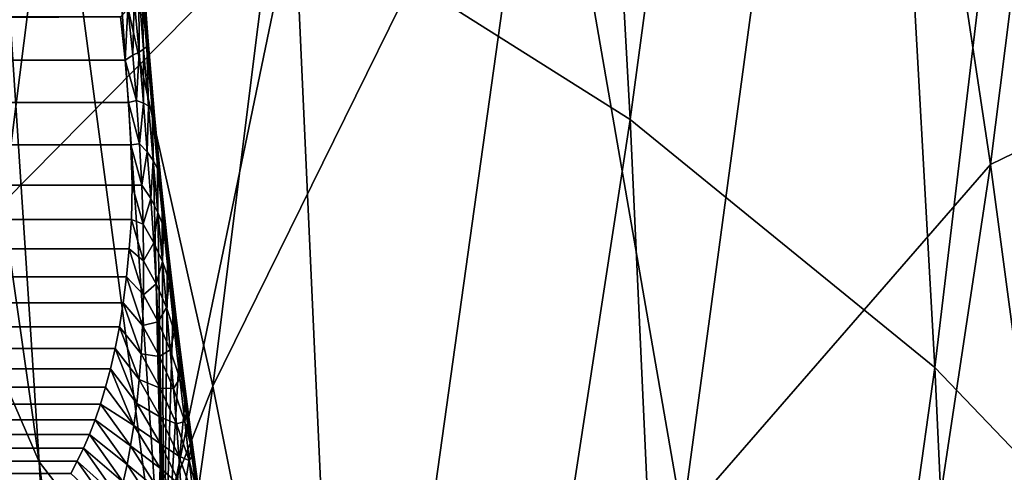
# Model space of a CAD drawing. Header units: millimetres. Extents: x 0 to 99, y -177 to 177.
# Tile 159 of 192: x 89.02 to 93.2, y 60.58 to 62.51. Entities that reach past the tile are written whole.
import ezdxf

# ---------------------------------------------------------------- set-up
doc = ezdxf.new("R2010")
doc.units = ezdxf.units.MM
doc.header["$LTSCALE"] = 26.699852
for name, color, linetype in [('14', 7, 'CONTINUOUS'), ('31', 7, 'CONTINUOUS'), ('34', 7, 'CONTINUOUS'), ('7', 7, 'CONTINUOUS'), ('9', 7, 'CONTINUOUS')]:
    doc.layers.add(name, color=color, linetype=linetype)

msp = doc.modelspace()

# ---------------------------------------------------------------- linework, layer by layer
at = {"layer": '14', "color": 253, "linetype": 'Continuous', "true_color": 0x9ca8ab}
msp.add_3dface([(89.0193, 57.367, 218.7055), (88.8382, 61.6188, 218.03), (86.1922, 56.2781, 222.2865), (89.0193, 57.367, 218.7055)], dxfattribs=at)
at = {"layer": '31', "color": 253, "linetype": 'Continuous', "true_color": 0x9ca8ab}
for points in [[(89.445, 62.5173, 189.4108), (29.0047, 62.5173, -36.1554), (28.9993, 62.3018, -36.2056), (89.445, 62.5173, 189.4108)], [(89.445, 62.5173, 189.4108), (28.9993, 62.3018, -36.2056), (89.4644, 62.3337, 189.4616), (89.445, 62.5173, 189.4108)], [(89.4644, 62.3337, 189.4616), (28.9993, 62.3018, -36.2056), (89.4795, 62.1534, 189.454), (89.4644, 62.3337, 189.4616)], [(28.9993, 62.3018, -36.2056), (29.0225, 62.1036, -36.1998), (89.4795, 62.1534, 189.454), (28.9993, 62.3018, -36.2056)], [(89.4795, 62.1534, 189.454), (29.0225, 62.1036, -36.1998), (89.4893, 61.9736, 189.384), (89.4795, 62.1534, 189.454)], [(29.0225, 62.1036, -36.1998), (29.073, 61.9224, -36.1309), (89.4893, 61.9736, 189.384), (29.0225, 62.1036, -36.1998)], [(89.4893, 61.9736, 189.384), (29.073, 61.9224, -36.1309), (89.4942, 61.8019, 189.2601), (89.4893, 61.9736, 189.384)], [(29.073, 61.9224, -36.1309), (29.1435, 61.7604, -36.0125), (89.4942, 61.8019, 189.2601), (29.073, 61.9224, -36.1309)], [(89.4942, 61.8019, 189.2601), (29.1435, 61.7604, -36.0125), (89.4923, 61.6564, 189.0998), (89.4942, 61.8019, 189.2601)], [(29.1435, 61.7604, -36.0125), (29.2233, 61.6232, -35.8663), (89.4923, 61.6564, 189.0998), (29.1435, 61.7604, -36.0125)], [(89.4923, 61.6564, 189.0998), (29.2233, 61.6232, -35.8663), (89.4819, 61.5307, 188.9037), (89.4923, 61.6564, 189.0998)], [(29.2233, 61.6232, -35.8663), (29.3116, 61.5045, -35.6909), (89.4819, 61.5307, 188.9037), (29.2233, 61.6232, -35.8663)], [(89.4819, 61.5307, 188.9037), (29.3116, 61.5045, -35.6909), (89.4706, 61.4118, 188.6905), (89.4819, 61.5307, 188.9037)], [(29.3116, 61.5045, -35.6909), (29.4072, 61.3907, -35.5018), (89.4706, 61.4118, 188.6905), (29.3116, 61.5045, -35.6909)], [(89.4706, 61.4118, 188.6905), (29.4072, 61.3907, -35.5018), (89.4565, 61.3011, 188.4585), (89.4706, 61.4118, 188.6905)], [(29.4072, 61.3907, -35.5018), (29.5092, 61.2845, -35.2965), (89.4565, 61.3011, 188.4585), (29.4072, 61.3907, -35.5018)], [(89.4565, 61.3011, 188.4585), (29.5092, 61.2845, -35.2965), (89.4406, 61.1994, 188.2162), (89.4565, 61.3011, 188.4585)], [(29.5092, 61.2845, -35.2965), (29.6165, 61.1851, -35.0775), (89.4406, 61.1994, 188.2162), (29.5092, 61.2845, -35.2965)], [(89.4406, 61.1994, 188.2162), (29.6165, 61.1851, -35.0775), (89.4218, 61.1067, 187.9629), (89.4406, 61.1994, 188.2162)], [(29.6165, 61.1851, -35.0775), (29.7283, 61.0927, -34.8453), (89.4218, 61.1067, 187.9629), (29.6165, 61.1851, -35.0775)], [(89.4218, 61.1067, 187.9629), (29.7283, 61.0927, -34.8453), (89.4021, 61.0214, 187.707), (89.4218, 61.1067, 187.9629)], [(29.7283, 61.0927, -34.8453), (29.8415, 61.0069, -34.6086), (89.4021, 61.0214, 187.707), (29.7283, 61.0927, -34.8453)], [(89.4021, 61.0214, 187.707), (29.8415, 61.0069, -34.6086), (89.3813, 60.9434, 187.4497), (89.4021, 61.0214, 187.707)], [(29.8415, 61.0069, -34.6086), (29.9559, 60.9276, -34.3667), (89.3813, 60.9434, 187.4497), (29.8415, 61.0069, -34.6086)], [(89.3813, 60.9434, 187.4497), (29.9559, 60.9276, -34.3667), (89.3595, 60.8712, 187.191), (89.3813, 60.9434, 187.4497)], [(29.9559, 60.9276, -34.3667), (30.0698, 60.8544, -34.1239), (89.3595, 60.8712, 187.191), (29.9559, 60.9276, -34.3667)], [(89.3595, 60.8712, 187.191), (30.0698, 60.8544, -34.1239), (89.3367, 60.8046, 186.9317), (89.3595, 60.8712, 187.191)], [(30.0698, 60.8544, -34.1239), (30.1828, 60.7873, -33.8801), (89.3367, 60.8046, 186.9317), (30.0698, 60.8544, -34.1239)], [(89.3367, 60.8046, 186.9317), (30.1828, 60.7873, -33.8801), (89.3127, 60.7423, 186.6703), (89.3367, 60.8046, 186.9317)], [(30.1828, 60.7873, -33.8801), (30.296, 60.7244, -33.6338), (89.3127, 60.7423, 186.6703), (30.1828, 60.7873, -33.8801)], [(89.3127, 60.7423, 186.6703), (30.296, 60.7244, -33.6338), (89.2875, 60.6837, 186.4061), (89.3127, 60.7423, 186.6703)], [(30.296, 60.7244, -33.6338), (30.4091, 60.6658, -33.3851), (89.2875, 60.6837, 186.4061), (30.296, 60.7244, -33.6338)], [(89.2875, 60.6837, 186.4061), (30.4091, 60.6658, -33.3851), (89.2611, 60.6284, 186.1383), (89.2875, 60.6837, 186.4061)], [(30.4091, 60.6658, -33.3851), (30.5231, 60.6101, -33.1324), (89.2611, 60.6284, 186.1383), (30.4091, 60.6658, -33.3851)], [(89.2611, 60.6284, 186.1383), (30.5231, 60.6101, -33.1324), (89.2336, 60.5754, 185.866), (89.2611, 60.6284, 186.1383)], [(30.5231, 60.6101, -33.1324), (30.6382, 60.5572, -32.8755), (89.2336, 60.5754, 185.866), (30.5231, 60.6101, -33.1324)]]:
    msp.add_3dface(points, dxfattribs=at)
at = {"layer": '34', "color": 253, "linetype": 'Continuous', "true_color": 0x9ca8ab}
for points in [[(89.5617, 62.3522, 190.4452), (89.5299, 62.7728, 190.3834), (89.5627, 62.4138, 190.3044), (89.5617, 62.3522, 190.4452)], [(89.5299, 62.7728, 190.3834), (89.5384, 62.7385, 190.248), (89.5627, 62.4138, 190.3044), (89.5299, 62.7728, 190.3834)], [(89.5384, 62.7385, 190.248), (89.5404, 62.7021, 190.1056), (89.5631, 62.403, 190.1624), (89.5384, 62.7385, 190.248)], [(89.5627, 62.4138, 190.3044), (89.5384, 62.7385, 190.248), (89.5631, 62.403, 190.1624), (89.5627, 62.4138, 190.3044)], [(89.5404, 62.7021, 190.1056), (89.5352, 62.6653, 189.9634), (89.5567, 62.3916, 190.0205), (89.5404, 62.7021, 190.1056)], [(89.5631, 62.403, 190.1624), (89.5404, 62.7021, 190.1056), (89.5567, 62.3916, 190.0205), (89.5631, 62.403, 190.1624)], [(89.5352, 62.6653, 189.9634), (89.5228, 62.6282, 189.822), (89.5435, 62.3798, 189.8789), (89.5352, 62.6653, 189.9634)], [(89.5567, 62.3916, 190.0205), (89.5352, 62.6653, 189.9634), (89.5435, 62.3798, 189.8789), (89.5567, 62.3916, 190.0205)], [(89.5228, 62.6282, 189.822), (89.5033, 62.5907, 189.6813), (89.5237, 62.3675, 189.7383), (89.5228, 62.6282, 189.822)], [(89.5435, 62.3798, 189.8789), (89.5228, 62.6282, 189.822), (89.5237, 62.3675, 189.7383), (89.5435, 62.3798, 189.8789)], [(89.5033, 62.5907, 189.6813), (89.4767, 62.5531, 189.5417), (89.4972, 62.3547, 189.599), (89.5033, 62.5907, 189.6813)], [(89.5237, 62.3675, 189.7383), (89.5033, 62.5907, 189.6813), (89.4972, 62.3547, 189.599), (89.5237, 62.3675, 189.7383)], [(89.445, 62.5173, 189.4108), (89.4644, 62.3337, 189.4616), (89.4767, 62.5531, 189.5417), (89.445, 62.5173, 189.4108)], [(89.4767, 62.5531, 189.5417), (89.4644, 62.3337, 189.4616), (89.4972, 62.3547, 189.599), (89.4767, 62.5531, 189.5417)], [(89.5796, 62.1262, 190.0127), (89.5631, 62.403, 190.1624), (89.5567, 62.3916, 190.0205), (89.5796, 62.1262, 190.0127)], [(89.59, 62.0982, 190.2949), (89.5617, 62.3522, 190.4452), (89.5627, 62.4138, 190.3044), (89.59, 62.0982, 190.2949)], [(89.59, 62.0982, 190.2949), (89.5627, 62.4138, 190.3044), (89.5881, 62.1125, 190.1538), (89.59, 62.0982, 190.2949)], [(89.5881, 62.1125, 190.1538), (89.5627, 62.4138, 190.3044), (89.5631, 62.403, 190.1624), (89.5881, 62.1125, 190.1538)], [(89.5881, 62.1125, 190.1538), (89.5631, 62.403, 190.1624), (89.5796, 62.1262, 190.0127), (89.5881, 62.1125, 190.1538)], [(89.4644, 62.3337, 189.4616), (89.5137, 62.1628, 189.5939), (89.4972, 62.3547, 189.599), (89.4644, 62.3337, 189.4616)], [(89.5137, 62.1628, 189.5939), (89.5237, 62.3675, 189.7383), (89.4972, 62.3547, 189.599), (89.5137, 62.1628, 189.5939)], [(89.5423, 62.1514, 189.7323), (89.5237, 62.3675, 189.7383), (89.5137, 62.1628, 189.5939), (89.5423, 62.1514, 189.7323)], [(89.5423, 62.1514, 189.7323), (89.5435, 62.3798, 189.8789), (89.5237, 62.3675, 189.7383), (89.5423, 62.1514, 189.7323)], [(89.5643, 62.1392, 189.872), (89.5435, 62.3798, 189.8789), (89.5423, 62.1514, 189.7323), (89.5643, 62.1392, 189.872)], [(89.5643, 62.1392, 189.872), (89.5567, 62.3916, 190.0205), (89.5435, 62.3798, 189.8789), (89.5643, 62.1392, 189.872)], [(89.5796, 62.1262, 190.0127), (89.5567, 62.3916, 190.0205), (89.5643, 62.1392, 189.872), (89.5796, 62.1262, 190.0127)], [(89.5803, 62.1385, 190.4384), (89.5617, 62.3522, 190.4452), (89.59, 62.0982, 190.2949), (89.5803, 62.1385, 190.4384)], [(89.4644, 62.3337, 189.4616), (89.4795, 62.1534, 189.454), (89.5137, 62.1628, 189.5939), (89.4644, 62.3337, 189.4616)], [(89.4795, 62.1534, 189.454), (89.5264, 61.9782, 189.5329), (89.5137, 62.1628, 189.5939), (89.4795, 62.1534, 189.454)], [(89.4795, 62.1534, 189.454), (89.4893, 61.9736, 189.384), (89.5264, 61.9782, 189.5329), (89.4795, 62.1534, 189.454)], [(89.5264, 61.9782, 189.5329), (89.5423, 62.1514, 189.7323), (89.5137, 62.1628, 189.5939), (89.5264, 61.9782, 189.5329)], [(89.5589, 61.9435, 189.6697), (89.5423, 62.1514, 189.7323), (89.5264, 61.9782, 189.5329), (89.5589, 61.9435, 189.6697)], [(89.5589, 61.9435, 189.6697), (89.5643, 62.1392, 189.872), (89.5423, 62.1514, 189.7323), (89.5589, 61.9435, 189.6697)], [(89.5846, 61.9076, 189.8081), (89.5643, 62.1392, 189.872), (89.5589, 61.9435, 189.6697), (89.5846, 61.9076, 189.8081)], [(89.5846, 61.9076, 189.8081), (89.5796, 62.1262, 190.0127), (89.5643, 62.1392, 189.872), (89.5846, 61.9076, 189.8081)], [(89.6034, 61.8706, 189.9474), (89.5881, 62.1125, 190.1538), (89.5796, 62.1262, 190.0127), (89.6034, 61.8706, 189.9474)], [(89.6034, 61.8706, 189.9474), (89.5796, 62.1262, 190.0127), (89.5846, 61.9076, 189.8081), (89.6034, 61.8706, 189.9474)], [(89.6004, 61.9237, 190.4068), (89.5803, 62.1385, 190.4384), (89.59, 62.0982, 190.2949), (89.6004, 61.9237, 190.4068)], [(89.615, 61.8326, 190.0872), (89.59, 62.0982, 190.2949), (89.5881, 62.1125, 190.1538), (89.615, 61.8326, 190.0872)], [(89.615, 61.8326, 190.0872), (89.5881, 62.1125, 190.1538), (89.6034, 61.8706, 189.9474), (89.615, 61.8326, 190.0872)], [(89.6196, 61.7938, 190.227), (89.6004, 61.9237, 190.4068), (89.59, 62.0982, 190.2949), (89.6196, 61.7938, 190.227)], [(89.6196, 61.7938, 190.227), (89.59, 62.0982, 190.2949), (89.615, 61.8326, 190.0872), (89.6196, 61.7938, 190.227)], [(89.4893, 61.9736, 189.384), (89.5354, 61.8021, 189.4228), (89.5264, 61.9782, 189.5329), (89.4893, 61.9736, 189.384)], [(89.5354, 61.8021, 189.4228), (89.5589, 61.9435, 189.6697), (89.5264, 61.9782, 189.5329), (89.5354, 61.8021, 189.4228)], [(89.4893, 61.9736, 189.384), (89.4942, 61.8019, 189.2601), (89.5354, 61.8021, 189.4228), (89.4893, 61.9736, 189.384)], [(89.5736, 61.7451, 189.5577), (89.5589, 61.9435, 189.6697), (89.5354, 61.8021, 189.4228), (89.5736, 61.7451, 189.5577)], [(89.5736, 61.7451, 189.5577), (89.5846, 61.9076, 189.8081), (89.5589, 61.9435, 189.6697), (89.5736, 61.7451, 189.5577)], [(89.6044, 61.6864, 189.6942), (89.5846, 61.9076, 189.8081), (89.5736, 61.7451, 189.5577), (89.6044, 61.6864, 189.6942)], [(89.6044, 61.6864, 189.6942), (89.6034, 61.8706, 189.9474), (89.5846, 61.9076, 189.8081), (89.6044, 61.6864, 189.6942)], [(89.622, 61.7086, 190.3502), (89.6004, 61.9237, 190.4068), (89.6196, 61.7938, 190.227), (89.622, 61.7086, 190.3502)], [(89.6276, 61.6262, 189.8318), (89.615, 61.8326, 190.0872), (89.6034, 61.8706, 189.9474), (89.6276, 61.6262, 189.8318)], [(89.6276, 61.6262, 189.8318), (89.6034, 61.8706, 189.9474), (89.6044, 61.6864, 189.6942), (89.6276, 61.6262, 189.8318)], [(89.6431, 61.5649, 189.9699), (89.6196, 61.7938, 190.227), (89.615, 61.8326, 190.0872), (89.6431, 61.5649, 189.9699)], [(89.6431, 61.5649, 189.9699), (89.615, 61.8326, 190.0872), (89.6276, 61.6262, 189.8318), (89.6431, 61.5649, 189.9699)], [(89.4942, 61.8019, 189.2601), (89.4923, 61.6564, 189.0998), (89.541, 61.6356, 189.2706), (89.4942, 61.8019, 189.2601)], [(89.4942, 61.8019, 189.2601), (89.541, 61.6356, 189.2706), (89.5354, 61.8021, 189.4228), (89.4942, 61.8019, 189.2601)], [(89.541, 61.6356, 189.2706), (89.5736, 61.7451, 189.5577), (89.5354, 61.8021, 189.4228), (89.541, 61.6356, 189.2706)], [(89.6509, 61.5025, 190.108), (89.622, 61.7086, 190.3502), (89.6196, 61.7938, 190.227), (89.6509, 61.5025, 190.108)], [(89.6509, 61.5025, 190.108), (89.6196, 61.7938, 190.227), (89.6431, 61.5649, 189.9699), (89.6509, 61.5025, 190.108)], [(89.5862, 61.5574, 189.4031), (89.5736, 61.7451, 189.5577), (89.541, 61.6356, 189.2706), (89.5862, 61.5574, 189.4031)], [(89.5862, 61.5574, 189.4031), (89.6044, 61.6864, 189.6942), (89.5736, 61.7451, 189.5577), (89.5862, 61.5574, 189.4031)], [(89.6232, 61.4771, 189.5374), (89.6044, 61.6864, 189.6942), (89.5862, 61.5574, 189.4031), (89.6232, 61.4771, 189.5374)], [(89.6232, 61.4771, 189.5374), (89.6276, 61.6262, 189.8318), (89.6044, 61.6864, 189.6942), (89.6232, 61.4771, 189.5374)], [(89.6451, 61.4936, 190.2689), (89.622, 61.7086, 190.3502), (89.6509, 61.5025, 190.108), (89.6451, 61.4936, 190.2689)], [(89.4923, 61.6564, 189.0998), (89.4819, 61.5307, 188.9037), (89.5432, 61.48, 189.0828), (89.4923, 61.6564, 189.0998)], [(89.4923, 61.6564, 189.0998), (89.5432, 61.48, 189.0828), (89.541, 61.6356, 189.2706), (89.4923, 61.6564, 189.0998)], [(89.5432, 61.48, 189.0828), (89.5862, 61.5574, 189.4031), (89.541, 61.6356, 189.2706), (89.5432, 61.48, 189.0828)], [(89.6517, 61.3949, 189.6729), (89.6276, 61.6262, 189.8318), (89.6232, 61.4771, 189.5374), (89.6517, 61.3949, 189.6729)], [(89.6517, 61.3949, 189.6729), (89.6431, 61.5649, 189.9699), (89.6276, 61.6262, 189.8318), (89.6517, 61.3949, 189.6729)], [(89.5966, 61.3822, 189.2127), (89.5862, 61.5574, 189.4031), (89.5432, 61.48, 189.0828), (89.5966, 61.3822, 189.2127)], [(89.5966, 61.3822, 189.2127), (89.6232, 61.4771, 189.5374), (89.5862, 61.5574, 189.4031), (89.5966, 61.3822, 189.2127)], [(89.6717, 61.3112, 189.8089), (89.6509, 61.5025, 190.108), (89.6431, 61.5649, 189.9699), (89.6717, 61.3112, 189.8089)], [(89.6717, 61.3112, 189.8089), (89.6431, 61.5649, 189.9699), (89.6517, 61.3949, 189.6729), (89.6717, 61.3112, 189.8089)], [(89.4819, 61.5307, 188.9037), (89.4706, 61.4118, 188.6905), (89.5424, 61.3363, 188.8664), (89.4819, 61.5307, 188.9037)], [(89.4819, 61.5307, 188.9037), (89.5424, 61.3363, 188.8664), (89.5432, 61.48, 189.0828), (89.4819, 61.5307, 188.9037)], [(89.5424, 61.3363, 188.8664), (89.5966, 61.3822, 189.2127), (89.5432, 61.48, 189.0828), (89.5424, 61.3363, 188.8664)], [(89.6407, 61.2815, 189.3444), (89.6232, 61.4771, 189.5374), (89.5966, 61.3822, 189.2127), (89.6407, 61.2815, 189.3444)], [(89.6407, 61.2815, 189.3444), (89.6517, 61.3949, 189.6729), (89.6232, 61.4771, 189.5374), (89.6407, 61.2815, 189.3444)], [(89.6692, 61.281, 190.1636), (89.6451, 61.4936, 190.2689), (89.6509, 61.5025, 190.108), (89.6692, 61.281, 190.1636)], [(89.683, 61.2264, 189.945), (89.6692, 61.281, 190.1636), (89.6509, 61.5025, 190.108), (89.683, 61.2264, 189.945)], [(89.683, 61.2264, 189.945), (89.6509, 61.5025, 190.108), (89.6717, 61.3112, 189.8089), (89.683, 61.2264, 189.945)], [(89.4706, 61.4118, 188.6905), (89.4565, 61.3011, 188.4585), (89.5387, 61.2049, 188.6291), (89.4706, 61.4118, 188.6905)], [(89.4706, 61.4118, 188.6905), (89.5387, 61.2049, 188.6291), (89.5424, 61.3363, 188.8664), (89.4706, 61.4118, 188.6905)], [(89.6752, 61.1786, 189.4775), (89.6517, 61.3949, 189.6729), (89.6407, 61.2815, 189.3444), (89.6752, 61.1786, 189.4775)], [(89.6752, 61.1786, 189.4775), (89.6717, 61.3112, 189.8089), (89.6517, 61.3949, 189.6729), (89.6752, 61.1786, 189.4775)], [(89.6046, 61.2206, 188.9933), (89.5966, 61.3822, 189.2127), (89.5424, 61.3363, 188.8664), (89.6046, 61.2206, 188.9933)], [(89.6046, 61.2206, 188.9933), (89.6407, 61.2815, 189.3444), (89.5966, 61.3822, 189.2127), (89.6046, 61.2206, 188.9933)], [(89.5387, 61.2049, 188.6291), (89.6046, 61.2206, 188.9933), (89.5424, 61.3363, 188.8664), (89.5387, 61.2049, 188.6291)], [(89.7001, 61.0739, 189.6112), (89.683, 61.2264, 189.945), (89.6717, 61.3112, 189.8089), (89.7001, 61.0739, 189.6112)], [(89.7001, 61.0739, 189.6112), (89.6717, 61.3112, 189.8089), (89.6752, 61.1786, 189.4775), (89.7001, 61.0739, 189.6112)], [(89.4565, 61.3011, 188.4585), (89.4406, 61.1994, 188.2162), (89.5325, 61.0852, 188.3768), (89.4565, 61.3011, 188.4585)], [(89.4565, 61.3011, 188.4585), (89.5325, 61.0852, 188.3768), (89.5387, 61.2049, 188.6291), (89.4565, 61.3011, 188.4585)], [(89.6565, 61.1013, 189.1223), (89.6407, 61.2815, 189.3444), (89.6046, 61.2206, 188.9933), (89.6565, 61.1013, 189.1223)], [(89.6565, 61.1013, 189.1223), (89.6752, 61.1786, 189.4775), (89.6407, 61.2815, 189.3444), (89.6565, 61.1013, 189.1223)], [(89.694, 61.0734, 190.0357), (89.6692, 61.281, 190.1636), (89.683, 61.2264, 189.945), (89.694, 61.0734, 190.0357)], [(89.6104, 61.073, 188.7527), (89.6046, 61.2206, 188.9933), (89.5387, 61.2049, 188.6291), (89.6104, 61.073, 188.7527)], [(89.6104, 61.073, 188.7527), (89.6565, 61.1013, 189.1223), (89.6046, 61.2206, 188.9933), (89.6104, 61.073, 188.7527)], [(89.7152, 60.9678, 189.7449), (89.694, 61.0734, 190.0357), (89.683, 61.2264, 189.945), (89.7152, 60.9678, 189.7449)], [(89.7152, 60.9678, 189.7449), (89.683, 61.2264, 189.945), (89.7001, 61.0739, 189.6112), (89.7152, 60.9678, 189.7449)], [(89.4406, 61.1994, 188.2162), (89.4218, 61.1067, 187.9629), (89.5242, 60.9753, 188.1125), (89.4406, 61.1994, 188.2162)], [(89.4406, 61.1994, 188.2162), (89.5242, 60.9753, 188.1125), (89.5325, 61.0852, 188.3768), (89.4406, 61.1994, 188.2162)], [(89.5325, 61.0852, 188.3768), (89.6104, 61.073, 188.7527), (89.5387, 61.2049, 188.6291), (89.5325, 61.0852, 188.3768)], [(89.6976, 60.9791, 189.2527), (89.6752, 61.1786, 189.4775), (89.6565, 61.1013, 189.1223), (89.6976, 60.9791, 189.2527)], [(89.6976, 60.9791, 189.2527), (89.7001, 61.0739, 189.6112), (89.6752, 61.1786, 189.4775), (89.6976, 60.9791, 189.2527)], [(89.4218, 61.1067, 187.9629), (89.4021, 61.0214, 187.707), (89.5139, 60.8738, 187.8383), (89.4218, 61.1067, 187.9629)], [(89.4218, 61.1067, 187.9629), (89.5139, 60.8738, 187.8383), (89.5242, 60.9753, 188.1125), (89.4218, 61.1067, 187.9629)], [(89.6705, 60.9366, 188.8788), (89.6565, 61.1013, 189.1223), (89.6104, 61.073, 188.7527), (89.6705, 60.9366, 188.8788)], [(89.6705, 60.9366, 188.8788), (89.6976, 60.9791, 189.2527), (89.6565, 61.1013, 189.1223), (89.6705, 60.9366, 188.8788)], [(89.5242, 60.9753, 188.1125), (89.614, 60.9387, 188.4972), (89.5325, 61.0852, 188.3768), (89.5242, 60.9753, 188.1125)], [(89.614, 60.9387, 188.4972), (89.6104, 61.073, 188.7527), (89.5325, 61.0852, 188.3768), (89.614, 60.9387, 188.4972)], [(89.614, 60.9387, 188.4972), (89.6705, 60.9366, 188.8788), (89.6104, 61.073, 188.7527), (89.614, 60.9387, 188.4972)], [(89.719, 60.8738, 189.8877), (89.694, 61.0734, 190.0357), (89.7152, 60.9678, 189.7449), (89.719, 60.8738, 189.8877)], [(89.7278, 60.8547, 189.3838), (89.7001, 61.0739, 189.6112), (89.6976, 60.9791, 189.2527), (89.7278, 60.8547, 189.3838)], [(89.7278, 60.8547, 189.3838), (89.7152, 60.9678, 189.7449), (89.7001, 61.0739, 189.6112), (89.7278, 60.8547, 189.3838)], [(89.4021, 61.0214, 187.707), (89.3813, 60.9434, 187.4497), (89.5018, 60.7802, 187.5559), (89.4021, 61.0214, 187.707)], [(89.4021, 61.0214, 187.707), (89.5018, 60.7802, 187.5559), (89.5139, 60.8738, 187.8383), (89.4021, 61.0214, 187.707)], [(89.5139, 60.8738, 187.8383), (89.6156, 60.8157, 188.2295), (89.5242, 60.9753, 188.1125), (89.5139, 60.8738, 187.8383)], [(89.6156, 60.8157, 188.2295), (89.614, 60.9387, 188.4972), (89.5242, 60.9753, 188.1125), (89.6156, 60.8157, 188.2295)], [(89.7185, 60.7967, 189.0064), (89.6976, 60.9791, 189.2527), (89.6705, 60.9366, 188.8788), (89.7185, 60.7967, 189.0064)], [(89.7185, 60.7967, 189.0064), (89.7278, 60.8547, 189.3838), (89.6976, 60.9791, 189.2527), (89.7185, 60.7967, 189.0064)], [(89.3813, 60.9434, 187.4497), (89.3595, 60.8712, 187.191), (89.5018, 60.7802, 187.5559), (89.3813, 60.9434, 187.4497)], [(89.6826, 60.7869, 188.6202), (89.6705, 60.9366, 188.8788), (89.614, 60.9387, 188.4972), (89.6826, 60.7869, 188.6202)], [(89.6156, 60.8157, 188.2295), (89.6826, 60.7869, 188.6202), (89.614, 60.9387, 188.4972), (89.6156, 60.8157, 188.2295)], [(89.6826, 60.7869, 188.6202), (89.7185, 60.7967, 189.0064), (89.6705, 60.9366, 188.8788), (89.6826, 60.7869, 188.6202)], [(89.7439, 60.6838, 189.7217), (89.719, 60.8738, 189.8877), (89.7152, 60.9678, 189.7449), (89.7439, 60.6838, 189.7217)], [(89.7468, 60.7289, 189.515), (89.7439, 60.6838, 189.7217), (89.7152, 60.9678, 189.7449), (89.7468, 60.7289, 189.515)], [(89.7468, 60.7289, 189.515), (89.7152, 60.9678, 189.7449), (89.7278, 60.8547, 189.3838), (89.7468, 60.7289, 189.515)], [(89.3595, 60.8712, 187.191), (89.3367, 60.8046, 186.9317), (89.488, 60.6938, 187.2666), (89.3595, 60.8712, 187.191)], [(89.3595, 60.8712, 187.191), (89.488, 60.6938, 187.2666), (89.5018, 60.7802, 187.5559), (89.3595, 60.8712, 187.191)], [(89.5018, 60.7802, 187.5559), (89.6155, 60.7023, 187.9519), (89.5139, 60.8738, 187.8383), (89.5018, 60.7802, 187.5559)], [(89.6155, 60.7023, 187.9519), (89.6156, 60.8157, 188.2295), (89.5139, 60.8738, 187.8383), (89.6155, 60.7023, 187.9519)], [(89.7541, 60.6542, 189.1349), (89.7278, 60.8547, 189.3838), (89.7185, 60.7967, 189.0064), (89.7541, 60.6542, 189.1349)], [(89.7541, 60.6542, 189.1349), (89.7468, 60.7289, 189.515), (89.7278, 60.8547, 189.3838), (89.7541, 60.6542, 189.1349)], [(89.3367, 60.8046, 186.9317), (89.3127, 60.7423, 186.6703), (89.4727, 60.6137, 186.9719), (89.3367, 60.8046, 186.9317)], [(89.3367, 60.8046, 186.9317), (89.4727, 60.6137, 186.9719), (89.488, 60.6938, 187.2666), (89.3367, 60.8046, 186.9317)], [(89.6155, 60.7023, 187.9519), (89.6928, 60.6496, 188.3494), (89.6156, 60.8157, 188.2295), (89.6155, 60.7023, 187.9519)], [(89.6928, 60.6496, 188.3494), (89.6826, 60.7869, 188.6202), (89.6156, 60.8157, 188.2295), (89.6928, 60.6496, 188.3494)], [(89.488, 60.6938, 187.2666), (89.6136, 60.5978, 187.666), (89.5018, 60.7802, 187.5559), (89.488, 60.6938, 187.2666)], [(89.6136, 60.5978, 187.666), (89.6155, 60.7023, 187.9519), (89.5018, 60.7802, 187.5559), (89.6136, 60.5978, 187.666)], [(89.7376, 60.6307, 188.745), (89.7185, 60.7967, 189.0064), (89.6826, 60.7869, 188.6202), (89.7376, 60.6307, 188.745)], [(89.6928, 60.6496, 188.3494), (89.7376, 60.6307, 188.745), (89.6826, 60.7869, 188.6202), (89.6928, 60.6496, 188.3494)], [(89.7376, 60.6307, 188.745), (89.7541, 60.6542, 189.1349), (89.7185, 60.7967, 189.0064), (89.7376, 60.6307, 188.745)], [(89.3127, 60.7423, 186.6703), (89.2875, 60.6837, 186.4061), (89.4559, 60.539, 186.6731), (89.3127, 60.7423, 186.6703)], [(89.3127, 60.7423, 186.6703), (89.4559, 60.539, 186.6731), (89.4727, 60.6137, 186.9719), (89.3127, 60.7423, 186.6703)], [(89.7686, 60.5033, 189.5399), (89.7439, 60.6838, 189.7217), (89.7468, 60.7289, 189.515), (89.7686, 60.5033, 189.5399)], [(89.7771, 60.5099, 189.2633), (89.7686, 60.5033, 189.5399), (89.7468, 60.7289, 189.515), (89.7771, 60.5099, 189.2633)], [(89.7771, 60.5099, 189.2633), (89.7468, 60.7289, 189.515), (89.7541, 60.6542, 189.1349), (89.7771, 60.5099, 189.2633)], [(89.2875, 60.6837, 186.4061), (89.2611, 60.6284, 186.1383), (89.438, 60.4689, 186.3715), (89.2875, 60.6837, 186.4061)], [(89.2875, 60.6837, 186.4061), (89.438, 60.4689, 186.3715), (89.4559, 60.539, 186.6731), (89.2875, 60.6837, 186.4061)], [(89.4727, 60.6137, 186.9719), (89.61, 60.5015, 187.3732), (89.488, 60.6938, 187.2666), (89.4727, 60.6137, 186.9719)], [(89.61, 60.5015, 187.3732), (89.6136, 60.5978, 187.666), (89.488, 60.6938, 187.2666), (89.61, 60.5015, 187.3732)], [(89.6136, 60.5978, 187.666), (89.7014, 60.5231, 188.0687), (89.6155, 60.7023, 187.9519), (89.6136, 60.5978, 187.666)], [(89.7014, 60.5231, 188.0687), (89.6928, 60.6496, 188.3494), (89.6155, 60.7023, 187.9519), (89.7014, 60.5231, 188.0687)], [(89.755, 60.4785, 188.4713), (89.7376, 60.6307, 188.745), (89.6928, 60.6496, 188.3494), (89.755, 60.4785, 188.4713)], [(89.7014, 60.5231, 188.0687), (89.755, 60.4785, 188.4713), (89.6928, 60.6496, 188.3494), (89.7014, 60.5231, 188.0687)], [(89.7787, 60.4714, 188.8707), (89.7541, 60.6542, 189.1349), (89.7376, 60.6307, 188.745), (89.7787, 60.4714, 188.8707)], [(89.7787, 60.4714, 188.8707), (89.7771, 60.5099, 189.2633), (89.7541, 60.6542, 189.1349), (89.7787, 60.4714, 188.8707)], [(89.2611, 60.6284, 186.1383), (89.2336, 60.5754, 185.866), (89.4189, 60.403, 186.0679), (89.2611, 60.6284, 186.1383)], [(89.2611, 60.6284, 186.1383), (89.4189, 60.403, 186.0679), (89.438, 60.4689, 186.3715), (89.2611, 60.6284, 186.1383)], [(89.4559, 60.539, 186.6731), (89.605, 60.4123, 187.075), (89.4727, 60.6137, 186.9719), (89.4559, 60.539, 186.6731)], [(89.605, 60.4123, 187.075), (89.61, 60.5015, 187.3732), (89.4727, 60.6137, 186.9719), (89.605, 60.4123, 187.075)], [(89.61, 60.5015, 187.3732), (89.7084, 60.4065, 187.7796), (89.6136, 60.5978, 187.666), (89.61, 60.5015, 187.3732)], [(89.7084, 60.4065, 187.7796), (89.7014, 60.5231, 188.0687), (89.6136, 60.5978, 187.666), (89.7084, 60.4065, 187.7796)], [(89.755, 60.4785, 188.4713), (89.7787, 60.4714, 188.8707), (89.7376, 60.6307, 188.745), (89.755, 60.4785, 188.4713)]]:
    msp.add_3dface(points, dxfattribs=at)
at = {"layer": '7', "color": 253, "linetype": 'Continuous', "true_color": 0x9ca8ab}
for points in [[(88.6673, 67.2084, 195.0492), (89.0993, 60.6257, 196.6498), (87.8798, 69.189, 198.7241), (88.6673, 67.2084, 195.0492)], [(87.8798, 69.189, 198.7241), (89.0993, 60.6257, 196.6498), (88.3239, 62.418, 200.3213), (87.8798, 69.189, 198.7241)], [(89.0993, 60.6257, 196.6498), (88.6673, 67.2084, 195.0492), (89.6287, 59.9388, 192.2743), (89.0993, 60.6257, 196.6498)], [(89.6287, 59.9388, 192.2743), (88.6673, 67.2084, 195.0492), (89.1863, 66.4311, 190.5904), (89.6287, 59.9388, 192.2743)], [(89.6287, 59.9388, 192.2743), (89.1863, 66.4311, 190.5904), (89.5803, 62.1385, 190.4384), (89.6287, 59.9388, 192.2743)], [(89.5803, 62.1385, 190.4384), (89.1863, 66.4311, 190.5904), (89.5617, 62.3522, 190.4452), (89.5803, 62.1385, 190.4384)], [(89.5617, 62.3522, 190.4452), (89.1863, 66.4311, 190.5904), (89.5299, 62.7728, 190.3834), (89.5617, 62.3522, 190.4452)], [(89.0993, 60.6257, 196.6498), (89.472, 53.9462, 198.0275), (88.3239, 62.418, 200.3213), (89.0993, 60.6257, 196.6498)], [(88.3239, 62.418, 200.3213), (89.472, 53.9462, 198.0275), (88.7067, 55.5454, 201.6909), (88.3239, 62.418, 200.3213)], [(89.6004, 61.9237, 190.4068), (89.6287, 59.9388, 192.2743), (89.5803, 62.1385, 190.4384), (89.6004, 61.9237, 190.4068)], [(89.622, 61.7086, 190.3502), (89.6287, 59.9388, 192.2743), (89.6004, 61.9237, 190.4068), (89.622, 61.7086, 190.3502)], [(89.6451, 61.4936, 190.2689), (89.6287, 59.9388, 192.2743), (89.622, 61.7086, 190.3502), (89.6451, 61.4936, 190.2689)], [(89.6692, 61.281, 190.1636), (89.6287, 59.9388, 192.2743), (89.6451, 61.4936, 190.2689), (89.6692, 61.281, 190.1636)], [(89.694, 61.0734, 190.0357), (89.6287, 59.9388, 192.2743), (89.6692, 61.281, 190.1636), (89.694, 61.0734, 190.0357)], [(89.719, 60.8738, 189.8877), (89.6287, 59.9388, 192.2743), (89.694, 61.0734, 190.0357), (89.719, 60.8738, 189.8877)], [(89.7439, 60.6838, 189.7217), (89.6287, 59.9388, 192.2743), (89.719, 60.8738, 189.8877), (89.7439, 60.6838, 189.7217)], [(89.7686, 60.5033, 189.5399), (89.6287, 59.9388, 192.2743), (89.7439, 60.6838, 189.7217), (89.7686, 60.5033, 189.5399)], [(89.472, 53.9462, 198.0275), (89.0993, 60.6257, 196.6498), (90.0105, 53.3455, 193.7285), (89.472, 53.9462, 198.0275)], [(90.0105, 53.3455, 193.7285), (89.0993, 60.6257, 196.6498), (89.6287, 59.9388, 192.2743), (90.0105, 53.3455, 193.7285)]]:
    msp.add_3dface(points, dxfattribs=at)
at = {"layer": '9', "color": 253, "linetype": 'Continuous', "true_color": 0x9ca8ab}
for points in [[(90.185, 62.983, 215.7103), (91.6131, 62.0816, 213.3022), (91.189, 69.7589, 211.7802), (90.185, 62.983, 215.7103)], [(91.6131, 62.0816, 213.3022), (92.4868, 68.5759, 209.0603), (91.189, 69.7589, 211.7802), (91.6131, 62.0816, 213.3022)], [(92.9078, 61.0267, 210.5894), (92.4868, 68.5759, 209.0603), (91.6131, 62.0816, 213.3022), (92.9078, 61.0267, 210.5894)], [(92.9078, 61.0267, 210.5894), (93.646, 67.2231, 206.0382), (92.4868, 68.5759, 209.0603), (92.9078, 61.0267, 210.5894)], [(94.0625, 59.8209, 207.5726), (93.646, 67.2231, 206.0382), (92.9078, 61.0267, 210.5894), (94.0625, 59.8209, 207.5726)], [(89.8382, 60.9469, 125.6372), (89.2052, 63.7651, 123.1165), (90.603, 67.0623, 131.0797), (89.8382, 60.9469, 125.6372)], [(91.2423, 63.8005, 133.6401), (89.8382, 60.9469, 125.6372), (90.603, 67.0623, 131.0797), (91.2423, 63.8005, 133.6401)], [(93.1455, 61.8903, 144.0943), (92.5614, 65.7623, 141.7308), (93.7637, 66.7943, 149.8005), (93.1455, 61.8903, 144.0943)], [(94.3298, 62.4661, 152.1005), (93.1455, 61.8903, 144.0943), (93.7637, 66.7943, 149.8005), (94.3298, 62.4661, 152.1005)], [(89.2052, 63.7651, 123.1165), (87.7667, 59.6457, 115.3978), (88.5288, 66.419, 120.4355), (89.2052, 63.7651, 123.1165)], [(91.8349, 60.3836, 136.0255), (91.2423, 63.8005, 133.6401), (92.5614, 65.7623, 141.7308), (91.8349, 60.3836, 136.0255)], [(93.1455, 61.8903, 144.0943), (91.8349, 60.3836, 136.0255), (92.5614, 65.7623, 141.7308), (93.1455, 61.8903, 144.0943)], [(88.8382, 61.6188, 218.03), (90.185, 62.983, 215.7103), (88.649, 65.6223, 217.325), (88.8382, 61.6188, 218.03)], [(90.4287, 57.977, 128), (89.8382, 60.9469, 125.6372), (91.2423, 63.8005, 133.6401), (90.4287, 57.977, 128)], [(91.8349, 60.3836, 136.0255), (90.4287, 57.977, 128), (91.2423, 63.8005, 133.6401), (91.8349, 60.3836, 136.0255)], [(88.3817, 57.2537, 117.8318), (87.7667, 59.6457, 115.3978), (89.2052, 63.7651, 123.1165), (88.3817, 57.2537, 117.8318)], [(89.8382, 60.9469, 125.6372), (88.3817, 57.2537, 117.8318), (89.2052, 63.7651, 123.1165), (89.8382, 60.9469, 125.6372)], [(89.0193, 57.367, 218.7055), (90.185, 62.983, 215.7103), (88.8382, 61.6188, 218.03), (89.0193, 57.367, 218.7055)], [(90.5416, 55.1037, 216.9731), (90.185, 62.983, 215.7103), (89.0193, 57.367, 218.7055), (90.5416, 55.1037, 216.9731)], [(90.185, 62.983, 215.7103), (90.5416, 55.1037, 216.9731), (91.6131, 62.0816, 213.3022), (90.185, 62.983, 215.7103)], [(93.6803, 57.878, 146.2707), (93.1455, 61.8903, 144.0943), (94.3298, 62.4661, 152.1005), (93.6803, 57.878, 146.2707)], [(90.5416, 55.1037, 216.9731), (91.9691, 54.3138, 214.575), (91.6131, 62.0816, 213.3022), (90.5416, 55.1037, 216.9731)], [(91.9691, 54.3138, 214.575), (92.9078, 61.0267, 210.5894), (91.6131, 62.0816, 213.3022), (91.9691, 54.3138, 214.575)], [(92.3818, 56.8255, 138.2384), (91.8349, 60.3836, 136.0255), (93.1455, 61.8903, 144.0943), (92.3818, 56.8255, 138.2384)], [(93.6803, 57.878, 146.2707), (92.3818, 56.8255, 138.2384), (93.1455, 61.8903, 144.0943), (93.6803, 57.878, 146.2707)], [(93.2619, 53.3895, 211.872), (92.9078, 61.0267, 210.5894), (91.9691, 54.3138, 214.575), (93.2619, 53.3895, 211.872)], [(93.2619, 53.3895, 211.872), (94.0625, 59.8209, 207.5726), (92.9078, 61.0267, 210.5894), (93.2619, 53.3895, 211.872)], [(88.959, 54.7166, 120.1263), (88.3817, 57.2537, 117.8318), (89.8382, 60.9469, 125.6372), (88.959, 54.7166, 120.1263)], [(90.4287, 57.977, 128), (88.959, 54.7166, 120.1263), (89.8382, 60.9469, 125.6372), (90.4287, 57.977, 128)]]:
    msp.add_3dface(points, dxfattribs=at)

doc.saveas('drawing.dxf')
